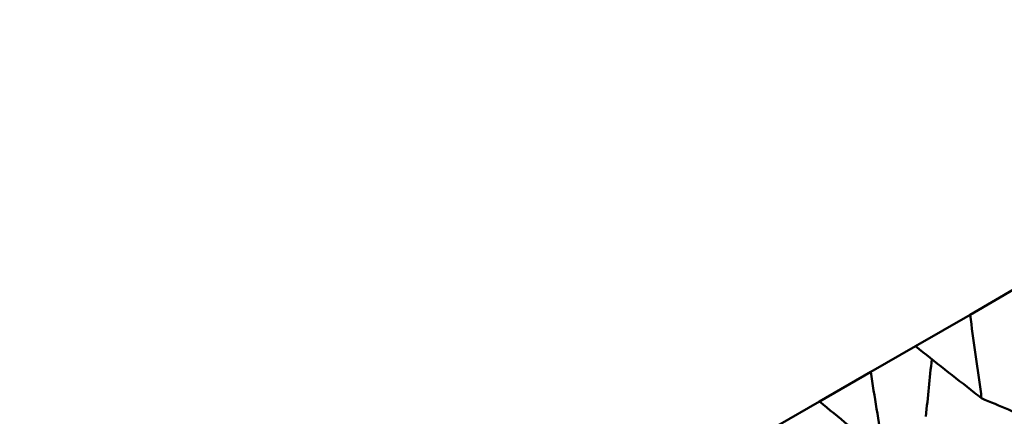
# Model space of a CAD drawing. Header units: millimetres. Extents: x 626 to 2725, y 57 to 2097.
# Tile 48 of 133: x 875.55 to 883.07, y 264.81 to 267.84. Entities that reach past the tile are written whole.
import ezdxf

# ---------------------------------------------------------------- set-up
doc = ezdxf.new("R2010")
doc.units = ezdxf.units.MM
doc.header["$LTSCALE"] = 10
doc.layers.add('Widoczne (ISO)', color=7, linetype='Continuous', lineweight=50)

msp = doc.modelspace()

# ---------------------------------------------------------------- linework, layer by layer
at = {"layer": 'Widoczne (ISO)'}
for p, q in [((882.8058, 265.583), (883.1688, 265.7926)), ((882.8058, 265.583), (882.3884, 265.342)), ((882.0475, 265.1452), (882.3884, 265.342)), ((882.0475, 265.1452), (881.6571, 264.9198)), ((881.3398, 264.7366), (881.6571, 264.9198))]:
    msp.add_line(p, q, dxfattribs=at)
msp.add_circle((880.3266, 297.6753), 50, dxfattribs=at)
for points, knots in [([(876.6026, 275.0709), (877.4259, 274.9225), (878.2348, 274.6774), (879.8237, 273.9939), (880.6036, 273.5554), (882.1345, 272.4849), (882.8855, 271.853), (884.3586, 270.3958), (885.0806, 269.5704), (886.0212, 268.3447), (886.2527, 268.0305), (886.4826, 267.7058)], [1, 1, 1, 1, 1.1906229, 1.1906229, 1.3812459, 1.3812459, 1.5718688, 1.5718688, 1.7624917, 1.7624917, 1.8252774, 1.8252774, 1.8252774, 1.8252774]), ([(882.8941, 264.9439), (882.8909, 264.9669), (882.8876, 264.9899), (882.8577, 265.2027), (882.8315, 265.3927), (882.8058, 265.583)], [0.05393723, 0.05393723, 0.05393723, 0.05393723, 0.06137399, 0.06137399, 0.12273355, 0.12273355, 0.12273355, 0.12273355]), ([(882.3884, 265.342), (882.5382, 265.2234), (882.6885, 265.105), (882.8575, 264.9726), (882.8758, 264.9582), (882.8941, 264.9439)], [0, 0, 0, 0, 0.06135239, 0.06135239, 0.06879633, 0.06879633, 0.06879633, 0.06879633]), ([(882.1493, 264.5139), (882.1455, 264.5366), (882.1418, 264.5593), (882.1073, 264.7695), (882.0772, 264.9572), (882.0475, 265.1452)], [0.05393723, 0.05393723, 0.05393723, 0.05393723, 0.06137399, 0.06137399, 0.12273355, 0.12273355, 0.12273355, 0.12273355]), ([(881.6571, 264.9198), (881.8029, 264.7989), (881.9491, 264.6782), (882.1136, 264.5431), (882.1314, 264.5285), (882.1493, 264.5139)], [0, 0, 0, 0, 0.06135239, 0.06135239, 0.06879633, 0.06879633, 0.06879633, 0.06879633])]:
    msp.add_open_spline(points, degree=3, knots=knots, dxfattribs=at)
for points in [[(882.4688, 264.8062), (882.4834, 264.952), (882.4982, 265.0976), (882.5133, 265.2432)], [(882.8941, 264.9439), (883.0301, 264.886), (883.166, 264.8283), (883.302, 264.7708)]]:
    msp.add_open_spline(points, degree=3, dxfattribs=at)

doc.saveas('drawing.dxf')
